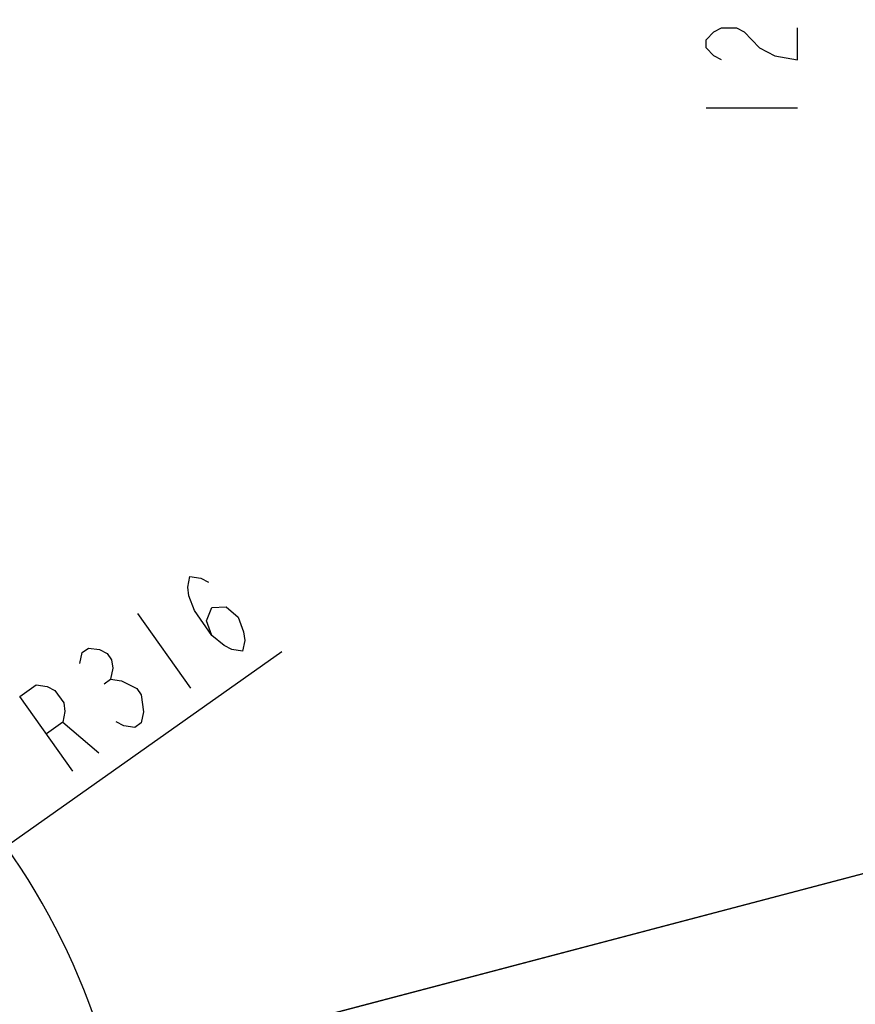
# Model space of a CAD drawing. Header units: millimetres. Extents: x 0 to 11890, y 0 to 8410.
# Tile 74 of 116: x 7165 to 7896, y 1977 to 2838. Entities that reach past the tile are written whole.
import ezdxf

# ---------------------------------------------------------------- set-up
doc = ezdxf.new("R2010")
doc.units = ezdxf.units.MM
doc.header["$LTSCALE"] = 653.95
doc.layers.get('0').update_dxf_attribs({"linetype": 'CONTINUOUS'})
doc.layers.add('JISHUZIL_DXF_BALLOON', color=7, linetype='CONTINUOUS')
doc.layers.add('JISHUZIL_DXF_DIMENSION', color=7, linetype='CONTINUOUS')
doc.styles.get("Standard").update_dxf_attribs({"font": 'txt', "width": 0.7})
doc.dimstyles.new('DIMSTYLE_10', dxfattribs={"dimtxt": 80, "dimasz": 70, "dimexe": 1.5, "dimexo": 0, "dimtad": 1, "dimdec": 1, "dimdsep": 46, "dimtxsty": 'Standard', "dimblk": '_FILLED', "dimblk1": '_FILLED', "dimblk2": '_FILLED', "dimcen": 0.09, "dimclrt": 5, "dimazin": 2, "dimtp": 2, "dimtm": 2, "dimtfac": 1, "dimtdec": 1, "dimtofl": 0, "dimtmove": 0, "dimatfit": 3, "dimldrblk": '_FILLED', "dimfxl": 0, "dimtolj": 1, "dimarcsym": 0})
doc.dimstyles.new('DIMSTYLE_16', dxfattribs={"dimtxt": 80, "dimasz": 70, "dimexe": 1.5, "dimexo": 0, "dimgap": 2, "dimtad": 0, "dimtih": 1, "dimtoh": 1, "dimdec": 1, "dimdsep": 46, "dimtxsty": 'Standard', "dimblk": '_FILLED', "dimblk1": '_FILLED', "dimblk2": '_FILLED', "dimcen": 0.09, "dimclrt": 5, "dimazin": 2, "dimtp": 1.2, "dimtm": 1.2, "dimtfac": 1, "dimtdec": 0, "dimtofl": 0, "dimtmove": 0, "dimatfit": 3, "dimldrblk": '_FILLED', "dimfxl": 0, "dimtolj": 1, "dimarcsym": 0})
doc.dimstyles.new('DIMSTYLE_6', dxfattribs={"dimtxt": 80, "dimasz": 70, "dimexe": 1.5, "dimexo": 0, "dimgap": 4, "dimtad": 0, "dimtih": 1, "dimtoh": 1, "dimdec": 1, "dimdsep": 46, "dimtxsty": 'Standard', "dimblk": '_FILLED', "dimblk1": '_FILLED', "dimblk2": '_FILLED', "dimcen": 0.09, "dimclrt": 5, "dimazin": 2, "dimtp": 0.5, "dimtm": 0.5, "dimtfac": 1, "dimtdec": 65535, "dimtofl": 0, "dimtmove": 0, "dimatfit": 3, "dimldrblk": '_FILLED', "dimfxl": 0, "dimtolj": 1, "dimarcsym": 0})
doc.dimstyles.new('DIMSTYLE_7', dxfattribs={"dimtxt": 80, "dimasz": 70, "dimexe": 1.5, "dimexo": 0, "dimtad": 1, "dimdsep": 46, "dimtxsty": 'Standard', "dimblk": '_FILLED', "dimblk1": '_FILLED', "dimblk2": '_FILLED', "dimcen": 0.09, "dimclrt": 5, "dimazin": 2, "dimtp": 0.5, "dimtm": 0.5, "dimtfac": 1, "dimtofl": 0, "dimtmove": 0, "dimatfit": 3, "dimldrblk": '_FILLED', "dimfxl": 0, "dimtolj": 1, "dimarcsym": 0})

# ---------------------------------------------------------------- blocks, each defined once
blk = doc.blocks.new('*D11')
at = {"layer": 'JISHUZIL_DXF_DIMENSION', "color": 2, "linetype": 'Continuous', "transparency": 16777216}
blk.add_line((7782.55, 1762.67), (7249.91, 1762.67), dxfattribs=at)
for start, end in [(93.89526, 167), (0, 72.88208)]:
    blk.add_arc((6653.95, 1762.67), 610.96, start, end, dxfattribs=at)
for points in [[(6068.67, 1970.11), (6058.65, 1900.11), (6087.87, 1964.5)], [(7250.91, 1831.99), (7264.91, 1762.67), (7270.88, 1833.13)]]:
    blk.add_solid(points, dxfattribs=at)
blk = doc.blocks.new('_FILLED')
at = {"color": 0, "linetype": 'ByBlock'}
blk.add_solid([(0, 0), (-1, 0.143), (-1, -0.143)], dxfattribs=at)
blk = doc.blocks.new('*D13')
at = {"layer": 'JISHUZIL_DXF_DIMENSION', "color": 2, "linetype": 'Continuous', "transparency": 16777216}
for p, q in [((6653.95, 1762.67), (7394.42, 2285.67)), ((6912.06, 1944.98), (6653.95, 1762.67)), ((6912.06, 1944.98), (6912.06, 1944.98))]:
    blk.add_line(p, q, dxfattribs=at)
at = {"layer": 'JISHUZIL_DXF_DIMENSION', "color": 2, "linetype": 'Continuous', "transparency": 16777216, "xscale": 70, "yscale": 70, "zscale": 70, "rotation": 215.2349165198}
blk.add_blockref('_FILLED', (6912.06, 1944.98), dxfattribs=at)
blk = doc.blocks.new('*D19')
at = {"layer": 'JISHUZIL_DXF_DIMENSION', "color": 2, "linetype": 'Continuous', "transparency": 16777216}
for p, q in [((6653.95, 1762.67), (9053.97, 2394.2)), ((8589.72, 2272.04), (6653.95, 1762.67)), ((8589.72, 2272.04), (8589.72, 2272.04))]:
    blk.add_line(p, q, dxfattribs=at)
at = {"layer": 'JISHUZIL_DXF_DIMENSION', "color": 2, "linetype": 'Continuous', "transparency": 16777216, "xscale": 70, "yscale": 70, "zscale": 70, "rotation": 194.7409975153}
blk.add_blockref('_FILLED', (8589.72, 2272.04), dxfattribs=at)
blk = doc.blocks.new('*D33')
at = {"layer": 'JISHUZIL_DXF_BALLOON', "color": 2, "linetype": 'Continuous', "transparency": 16777216}
blk.add_line((7865.59, 3398.65), (7865.59, 3109.27), dxfattribs=at)

msp = doc.modelspace()

# ---------------------------------------------------------------- linework, layer by layer
at = {"layer": 'JISHUZIL_DXF_BALLOON', "color": 5, "linetype": 'Continuous'}
msp.add_line((7765.595, 2761.273), (7845.594, 2761.273), dxfattribs=at)
msp.add_lwpolyline([(7778.928, 2803.273), (7772.261, 2806.773), (7765.595, 2813.773), (7765.595, 2820.773), (7772.261, 2827.773), (7778.928, 2831.273), (7792.261, 2831.273), (7798.928, 2827.773), (7805.595, 2820.773), (7812.261, 2813.773), (7825.595, 2806.773), (7845.594, 2803.273), (7845.594, 2831.273)], dxfattribs=at)
at = {"layer": 'JISHUZIL_DXF_DIMENSION', "color": 5, "linetype": 'Continuous'}
for p, q in [((7268.115, 2318.894), (7314.268, 2253.549)), ((7238.746, 2257.34), (7244.463, 2261.379)), ((7202.569, 2223.626), (7234.221, 2197.011))]:
    msp.add_line(p, q, dxfattribs=at)
for points in [[(7333.189, 2299.561), (7328.356, 2312.471), (7333.086, 2323.974), (7345.509, 2324.586), (7356.06, 2315.715), (7360.893, 2302.805), (7361.88, 2295.34), (7360.009, 2285.856), (7350.445, 2287.263), (7343.74, 2290.69), (7333.189, 2299.561), (7317.805, 2321.342), (7312.972, 2334.252), (7311.984, 2341.717), (7313.856, 2351.201), (7323.419, 2349.794), (7330.125, 2346.368)], [(7217.644, 2275.083), (7219.515, 2284.567), (7225.232, 2288.605), (7234.796, 2287.198), (7241.501, 2283.772), (7245.348, 2278.327), (7246.335, 2270.862), (7244.463, 2261.379), (7254.027, 2259.972)], [(7254.027, 2259.972), (7267.437, 2253.119), (7271.283, 2247.674), (7273.258, 2232.745)], [(7211.351, 2180.858), (7165.197, 2246.202), (7179.492, 2256.298), (7189.055, 2254.891), (7195.76, 2251.465), (7203.452, 2240.574), (7204.44, 2233.11), (7202.569, 2223.626), (7188.274, 2213.53)], [(7273.258, 2232.745), (7271.386, 2223.261), (7265.668, 2219.223), (7256.105, 2220.63), (7249.4, 2224.056)]]:
    msp.add_lwpolyline(points, dxfattribs=at)

# ---------------------------------------------------------------- dimensions: what is measured, and where the dimension line sits
at = {"layer": 'JISHUZIL_DXF_BALLOON', "color": 2, "linetype": 'Continuous'}
dim = msp.add_ordinate_dim(feature_location=(7865.595, 3398.648), offset=(0, -289.375), dtype=1, origin=(6653.947, 3398.648), dimstyle='DIMSTYLE_16', dxfattribs=at)
dim.commit()
dim.dimension.update_dxf_attribs({"geometry": '*D33', "text_midpoint": (7845.595, 2733.273)})
at = {"layer": 'JISHUZIL_DXF_DIMENSION', "color": 2, "linetype": 'Continuous'}
for mpoint, dimstyle, picture, middle in [((8589.722, 2272.042), 'DIMSTYLE_10', '*D19', (8669.787, 2313.791)), ((6912.057, 1944.978), 'DIMSTYLE_7', '*D13', (7199.916, 2172.781))]:
    dim = msp.add_radius_dim(center=(6653.947, 1762.673), mpoint=mpoint, text='R<>', dimstyle=dimstyle, override={"dimpost": '<>'}, dxfattribs=at)
    dim.commit()
    dim.dimension.update_dxf_attribs({"geometry": picture, "text_midpoint": middle, "dimtype": 164})
dim = msp.add_angular_dim_2l(base=(6723.11, 2369.705), line1=((7776.437, 1762.673), (7782.547, 1762.673)), line2=((6064.6, 1898.735), (6058.647, 1900.109)), dimstyle='DIMSTYLE_6', dxfattribs=at)
dim.commit()
dim.dimension.update_dxf_attribs({"geometry": '*D11', "text_midpoint": (6612.443, 2329.705), "dimtype": 162})

doc.saveas('drawing.dxf')
